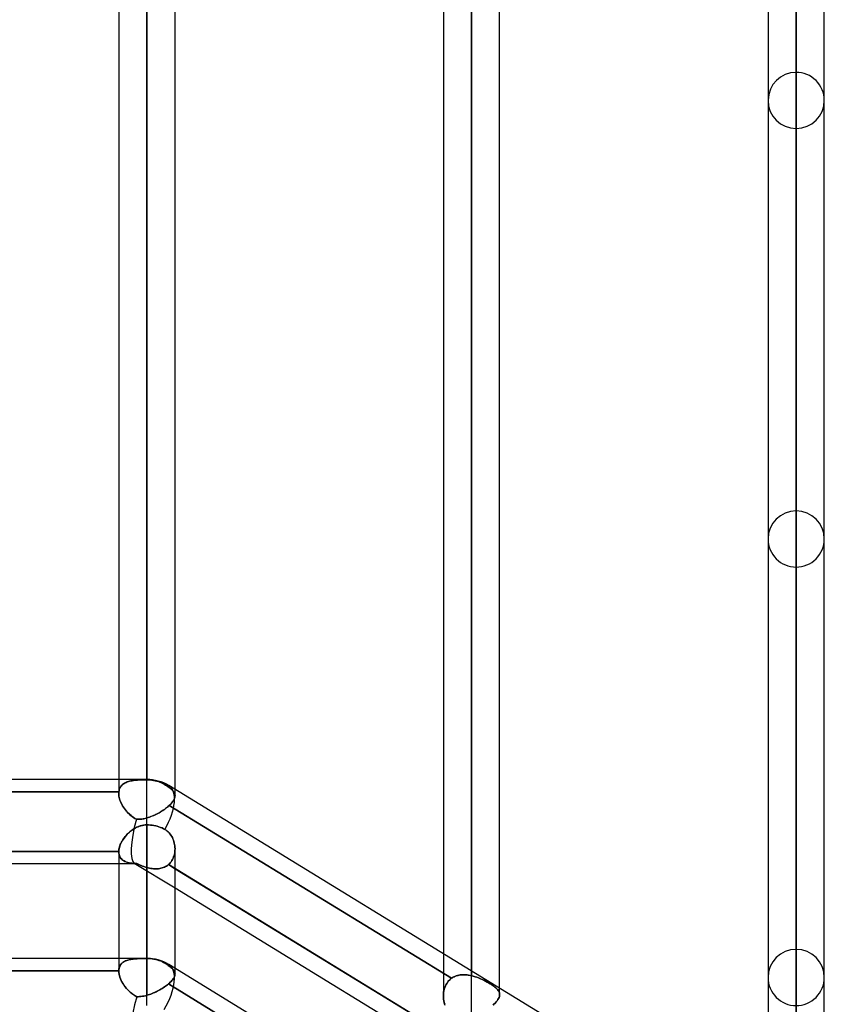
# Model space of a CAD drawing. Header units: millimetres. Extents: x -81 to 97, y -215 to 215.
# Tile 72 of 74: x 22 to 44, y 116 to 143. Entities that reach past the tile are written whole.
import ezdxf

# ---------------------------------------------------------------- set-up
doc = ezdxf.new("R2010")
doc.units = ezdxf.units.MM
doc.layers.add('MAIN-1', color=7, linetype='Continuous')
doc.layers.add('MAIN-2', color=7, linetype='Continuous')

msp = doc.modelspace()

# ---------------------------------------------------------------- linework, layer by layer
at = {"layer": 'MAIN-1'}
for p, q in [((25.256, 122.187), (25.256, 168.512)), ((24.494, 167.75), (24.494, 122.187)), ((26.019, 121.918), (26.019, 167.75)), ((34.056, 116.993), (34.056, 160.887)), ((33.294, 160.125), (33.294, 117.46)), ((34.819, 116.526), (34.819, 160.125)), ((42.856, 111.601), (42.856, 153.262)), ((42.094, 152.5), (42.094, 112.069)), ((43.619, 111.113), (43.619, 152.5)), ((25.256, 122.187), (1.716, 122.187)), ((25.256, 120.954), (25.256, 122.187)), ((43.454, 111.235), (25.854, 122.019)), ((24.724, 120.7), (24.752, 120.728)), ((24.752, 120.728), (24.782, 120.756)), ((24.782, 120.756), (24.813, 120.782)), ((24.813, 120.782), (24.844, 120.806)), ((24.844, 120.806), (24.877, 120.83)), ((24.877, 120.83), (24.912, 120.852)), ((24.912, 120.852), (24.947, 120.872)), ((24.947, 120.872), (24.983, 120.89)), ((24.983, 120.89), (25.02, 120.906)), ((25.02, 120.906), (25.058, 120.92)), ((25.058, 120.92), (25.096, 120.932)), ((25.096, 120.932), (25.136, 120.942)), ((25.136, 120.942), (25.176, 120.948)), ((25.176, 120.948), (25.216, 120.953)), ((25.216, 120.953), (25.256, 120.954)), ((25.256, 120.954), (25.303, 120.953)), ((25.256, 117.335), (25.256, 120.954)), ((25.303, 120.953), (25.351, 120.95)), ((25.351, 120.95), (25.4, 120.945)), ((25.4, 120.945), (25.448, 120.937)), ((25.448, 120.937), (25.495, 120.927)), ((25.495, 120.927), (25.539, 120.916)), ((25.539, 120.916), (25.581, 120.904)), ((25.581, 120.904), (25.624, 120.888)), ((25.624, 120.888), (25.667, 120.871)), ((25.667, 120.871), (25.707, 120.852)), ((25.707, 120.852), (25.746, 120.831)), ((25.746, 120.831), (25.777, 120.811)), ((25.777, 120.811), (25.807, 120.788)), ((25.807, 120.788), (25.836, 120.763)), ((25.836, 120.763), (25.862, 120.736)), ((25.862, 120.736), (25.886, 120.706)), ((24.537, 120.419), (24.551, 120.452)), ((24.551, 120.452), (24.567, 120.484)), ((24.567, 120.484), (24.585, 120.516)), ((24.585, 120.516), (24.604, 120.548)), ((24.604, 120.548), (24.625, 120.58)), ((24.625, 120.58), (24.648, 120.611)), ((24.648, 120.611), (24.672, 120.641)), ((24.672, 120.641), (24.697, 120.671)), ((24.697, 120.671), (24.724, 120.7)), ((25.886, 120.706), (25.909, 120.675)), ((25.909, 120.675), (25.929, 120.643)), ((25.929, 120.643), (25.947, 120.609)), ((25.947, 120.609), (25.964, 120.573)), ((25.964, 120.573), (25.978, 120.537)), ((25.978, 120.537), (25.99, 120.5)), ((25.99, 120.5), (26, 120.462)), ((26, 120.462), (26.008, 120.424)), ((17.219, 120.235), (24.494, 120.235)), ((24.494, 120.235), (24.496, 120.264)), ((24.494, 120.233), (24.494, 120.235)), ((24.494, 120.231), (24.494, 120.233)), ((24.494, 120.229), (24.494, 120.231)), ((24.494, 120.227), (24.494, 120.229)), ((24.494, 120.225), (24.494, 120.227)), ((24.494, 120.224), (24.494, 120.225)), ((24.494, 120.224), (24.494, 117.335)), ((24.496, 120.264), (24.5, 120.294)), ((24.5, 120.294), (24.506, 120.325)), ((24.506, 120.325), (24.514, 120.356)), ((24.514, 120.356), (24.525, 120.387)), ((24.525, 120.387), (24.537, 120.419)), ((26.008, 120.424), (26.013, 120.385)), ((26.013, 120.385), (26.017, 120.347)), ((26.017, 120.347), (26.019, 120.308)), ((26.019, 117.065), (26.019, 120.299)), ((24.494, 119.9), (17.219, 119.9)), ((26.019, 119.767), (33.488, 115.191)), ((33.294, 114.778), (26.019, 119.235)), ((25.256, 117.335), (1.716, 117.335)), ((25.256, 116.055), (25.256, 117.335)), ((43.454, 106.383), (25.854, 117.166))]:
    msp.add_line(p, q, dxfattribs=at)
for centre, radius, start, end in [((42.856, 140.605), 0.762, 179.2952, 180.0003), ((25.256, 121.043), 1.144, 58.5047, 90), ((25.256, 116.191), 1.144, 58.5055, 90)]:
    msp.add_arc(centre, radius, start, end, dxfattribs=at)
for centre, start_param, end_param in [((25.256, 121.043), 1.636019, 3.141593), ((25.256, 121.043), -3.141593, -3.13874), ((25.256, 116.191), 1.604241, 3.141646), ((25.256, 116.191), -3.14154, -3.137692)]:
    msp.add_ellipse(centre, major_axis=(-0.598, -0.975), ratio=0.463048, start_param=start_param, end_param=end_param, dxfattribs=at)
at = {"layer": 'MAIN-2'}
for p, q in [((25.256, 168.512), (25.256, 122.179)), ((25.256, 121.143), (25.256, 166.988)), ((34.056, 160.887), (34.056, 116.864)), ((34.056, 115.748), (34.056, 159.363)), ((42.856, 153.262), (42.856, 111.471)), ((42.856, 110.481), (42.856, 151.738)), ((42.856, 141.368), (42.856, 103.145)), ((42.856, 102.066), (42.856, 139.843)), ((42.856, 129.472), (42.856, 94.729)), ((42.856, 93.65), (42.856, 127.948)), ((24.494, 122.187), (24.494, 121.807)), ((24.62, 122.066), (24.598, 122.048)), ((24.598, 122.048), (24.62, 122.066)), ((24.644, 122.081), (24.62, 122.066)), ((24.62, 122.066), (24.644, 122.081)), ((24.67, 122.096), (24.644, 122.081)), ((24.644, 122.081), (24.67, 122.096)), ((24.697, 122.109), (24.67, 122.096)), ((24.67, 122.096), (24.697, 122.109)), ((24.726, 122.12), (24.697, 122.109)), ((24.697, 122.109), (24.726, 122.12)), ((24.756, 122.13), (24.726, 122.12)), ((24.726, 122.12), (24.756, 122.13)), ((24.788, 122.139), (24.756, 122.13)), ((24.756, 122.13), (24.787, 122.139)), ((24.787, 122.139), (24.82, 122.147)), ((24.821, 122.147), (24.788, 122.139)), ((24.82, 122.147), (24.855, 122.154)), ((24.855, 122.154), (24.821, 122.147)), ((24.891, 122.159), (24.855, 122.154)), ((24.855, 122.154), (24.891, 122.159)), ((24.928, 122.164), (24.891, 122.159)), ((24.891, 122.159), (24.927, 122.164)), ((24.927, 122.164), (24.965, 122.168)), ((24.966, 122.168), (24.928, 122.164)), ((24.965, 122.168), (25.005, 122.171)), ((25.005, 122.171), (24.966, 122.168)), ((25.045, 122.174), (25.005, 122.171)), ((25.005, 122.171), (25.045, 122.174)), ((25.086, 122.176), (25.045, 122.174)), ((25.045, 122.174), (25.086, 122.176)), ((25.128, 122.177), (25.086, 122.176)), ((25.086, 122.176), (25.128, 122.177)), ((25.17, 122.178), (25.128, 122.177)), ((25.128, 122.177), (25.17, 122.178)), ((25.213, 122.179), (25.17, 122.178)), ((25.17, 122.178), (25.213, 122.179)), ((25.256, 122.179), (25.213, 122.179)), ((25.213, 122.179), (25.256, 122.179)), ((25.256, 122.179), (25.256, 122.187)), ((25.256, 120.954), (25.256, 122.187)), ((25.256, 122.179), (25.301, 122.178)), ((25.301, 122.178), (25.256, 122.179)), ((25.301, 122.178), (25.347, 122.175)), ((25.347, 122.175), (25.301, 122.178)), ((25.347, 122.175), (25.393, 122.17)), ((25.393, 122.17), (25.347, 122.175)), ((25.393, 122.17), (25.44, 122.162)), ((25.44, 122.162), (25.393, 122.17)), ((25.44, 122.162), (25.485, 122.153)), ((25.485, 122.153), (25.44, 122.162)), ((25.485, 122.153), (25.528, 122.142)), ((25.528, 122.142), (25.485, 122.153)), ((25.528, 122.142), (25.568, 122.129)), ((25.568, 122.129), (25.528, 122.142)), ((25.568, 122.129), (25.609, 122.114)), ((25.609, 122.114), (25.568, 122.129)), ((25.609, 122.114), (25.65, 122.097)), ((25.65, 122.097), (25.609, 122.114)), ((25.65, 122.097), (25.69, 122.078)), ((25.69, 122.078), (25.65, 122.097)), ((25.69, 122.078), (25.728, 122.057)), ((25.728, 122.057), (25.69, 122.078)), ((25.759, 122.038), (25.728, 122.057)), ((25.728, 122.057), (25.763, 122.035)), ((17.216, 121.852), (24.496, 121.852)), ((24.496, 121.852), (17.216, 121.852)), ((24.494, 121.83), (24.495, 121.837)), ((24.495, 121.837), (24.494, 121.83)), ((24.494, 121.822), (24.494, 121.83)), ((24.494, 121.83), (24.494, 121.822)), ((24.494, 121.814), (24.494, 121.822)), ((24.494, 121.822), (24.494, 121.815)), ((24.494, 121.815), (24.494, 121.807)), ((24.494, 121.807), (24.494, 121.814)), ((24.495, 121.772), (24.494, 121.807)), ((24.494, 121.807), (24.495, 121.773)), ((24.495, 121.837), (24.496, 121.845)), ((24.496, 121.845), (24.495, 121.837)), ((24.501, 121.882), (24.496, 121.852)), ((24.496, 121.852), (24.501, 121.882)), ((24.496, 121.845), (24.496, 121.852)), ((24.496, 121.852), (24.496, 121.845)), ((24.508, 121.911), (24.501, 121.882)), ((24.501, 121.882), (24.508, 121.911)), ((24.518, 121.938), (24.508, 121.911)), ((24.508, 121.911), (24.518, 121.937)), ((24.53, 121.963), (24.518, 121.938)), ((24.518, 121.937), (24.53, 121.963)), ((24.544, 121.987), (24.53, 121.963)), ((24.53, 121.963), (24.544, 121.987)), ((24.56, 122.009), (24.544, 121.987)), ((24.544, 121.987), (24.56, 122.009)), ((24.578, 122.029), (24.56, 122.009)), ((24.56, 122.009), (24.578, 122.029)), ((24.598, 122.048), (24.578, 122.029)), ((24.578, 122.029), (24.598, 122.048)), ((25.789, 122.019), (25.759, 122.038)), ((25.763, 122.035), (25.797, 122.014)), ((25.817, 122), (25.789, 122.019)), ((25.797, 122.014), (25.829, 121.992)), ((25.844, 121.982), (25.817, 122)), ((25.829, 121.992), (25.858, 121.971)), ((25.869, 121.963), (25.844, 121.982)), ((25.858, 121.971), (25.885, 121.951)), ((25.892, 121.945), (25.869, 121.963)), ((25.885, 121.951), (25.91, 121.931)), ((25.914, 121.927), (25.892, 121.945)), ((25.91, 121.931), (25.932, 121.911)), ((25.933, 121.909), (25.914, 121.927)), ((25.932, 121.911), (25.951, 121.891)), ((25.95, 121.892), (25.933, 121.909)), ((25.966, 121.874), (25.95, 121.892)), ((25.951, 121.891), (25.969, 121.871)), ((25.979, 121.857), (25.966, 121.874)), ((25.969, 121.871), (25.983, 121.851)), ((25.991, 121.84), (25.979, 121.857)), ((25.983, 121.851), (25.995, 121.831)), ((26, 121.822), (25.991, 121.84)), ((25.995, 121.831), (26.005, 121.811)), ((26.008, 121.804), (26, 121.822)), ((26.005, 121.811), (26.012, 121.791)), ((26.013, 121.786), (26.008, 121.804)), ((26.012, 121.791), (26.017, 121.77)), ((26.017, 121.768), (26.013, 121.786)), ((26.019, 121.743), (26.019, 121.918)), ((24.495, 121.773), (24.499, 121.738)), ((24.499, 121.736), (24.495, 121.772)), ((24.499, 121.738), (24.506, 121.702)), ((24.506, 121.7), (24.499, 121.736)), ((24.506, 121.702), (24.515, 121.665)), ((24.515, 121.662), (24.506, 121.7)), ((24.515, 121.665), (24.526, 121.628)), ((24.527, 121.624), (24.515, 121.662)), ((24.526, 121.628), (24.54, 121.59)), ((24.542, 121.587), (24.527, 121.624)), ((24.54, 121.59), (24.556, 121.553)), ((24.559, 121.548), (24.542, 121.587)), ((24.556, 121.553), (24.575, 121.516)), ((24.577, 121.511), (24.559, 121.548)), ((24.575, 121.516), (24.595, 121.479)), ((25.888, 121.505), (25.911, 121.529)), ((25.92, 121.539), (25.893, 121.51)), ((25.911, 121.529), (25.932, 121.553)), ((25.944, 121.568), (25.92, 121.539)), ((25.932, 121.553), (25.951, 121.577)), ((25.964, 121.596), (25.944, 121.568)), ((25.951, 121.577), (25.968, 121.6)), ((25.982, 121.623), (25.964, 121.596)), ((25.968, 121.6), (25.982, 121.623)), ((25.996, 121.65), (25.982, 121.623)), ((25.982, 121.623), (25.994, 121.645)), ((25.994, 121.645), (26.003, 121.667)), ((26.007, 121.676), (25.996, 121.65)), ((26.003, 121.667), (26.011, 121.688)), ((26.014, 121.701), (26.007, 121.676)), ((26.011, 121.688), (26.016, 121.709)), ((26.018, 121.725), (26.014, 121.701)), ((26.016, 121.709), (26.018, 121.729)), ((26.017, 121.77), (26.019, 121.749)), ((26.019, 121.749), (26.017, 121.768)), ((26.018, 121.729), (26.019, 121.749)), ((26.019, 121.749), (26.018, 121.725)), ((24.599, 121.473), (24.577, 121.511)), ((24.595, 121.479), (24.618, 121.442)), ((24.622, 121.436), (24.599, 121.473)), ((24.618, 121.442), (24.642, 121.406)), ((24.647, 121.399), (24.622, 121.436)), ((24.642, 121.406), (24.668, 121.37)), ((24.673, 121.363), (24.647, 121.399)), ((24.668, 121.37), (24.696, 121.335)), ((24.701, 121.329), (24.673, 121.363)), ((24.696, 121.335), (24.725, 121.302)), ((24.731, 121.296), (24.701, 121.329)), ((24.725, 121.302), (24.756, 121.269)), ((24.762, 121.264), (24.731, 121.296)), ((24.756, 121.269), (24.788, 121.238)), ((24.794, 121.234), (24.762, 121.264)), ((25.537, 121.257), (25.503, 121.24)), ((25.516, 121.246), (25.552, 121.265)), ((25.571, 121.275), (25.537, 121.257)), ((25.552, 121.265), (25.587, 121.285)), ((25.604, 121.294), (25.571, 121.275)), ((25.587, 121.285), (25.622, 121.305)), ((25.636, 121.313), (25.604, 121.294)), ((25.622, 121.305), (25.656, 121.325)), ((25.668, 121.333), (25.636, 121.313)), ((25.656, 121.325), (25.689, 121.347)), ((25.699, 121.354), (25.668, 121.333)), ((25.689, 121.347), (25.721, 121.368)), ((25.73, 121.374), (25.699, 121.354)), ((25.721, 121.368), (25.752, 121.39)), ((25.759, 121.395), (25.73, 121.374)), ((25.752, 121.39), (25.782, 121.413)), ((25.787, 121.417), (25.759, 121.395)), ((25.782, 121.413), (25.81, 121.435)), ((25.813, 121.438), (25.787, 121.417)), ((25.81, 121.435), (25.837, 121.458)), ((25.838, 121.459), (25.813, 121.438)), ((25.837, 121.458), (25.862, 121.481)), ((25.862, 121.481), (25.838, 121.459)), ((25.893, 121.51), (25.862, 121.481)), ((25.862, 121.481), (25.888, 121.505)), ((25.862, 121.481), (33.513, 116.793)), ((33.513, 116.793), (25.862, 121.481)), ((24.788, 121.238), (24.822, 121.208)), ((24.827, 121.205), (24.794, 121.234)), ((24.822, 121.208), (24.858, 121.18)), ((24.861, 121.178), (24.827, 121.205)), ((24.858, 121.18), (24.895, 121.154)), ((24.897, 121.152), (24.861, 121.178)), ((24.895, 121.154), (24.933, 121.129)), ((24.934, 121.129), (24.897, 121.152)), ((24.933, 121.129), (24.972, 121.107)), ((24.972, 121.107), (24.934, 121.129)), ((25.018, 121.106), (24.972, 121.107)), ((24.972, 121.107), (24.997, 121.106)), ((24.997, 121.106), (25.022, 121.106)), ((25.065, 121.107), (25.018, 121.106)), ((25.022, 121.106), (25.047, 121.106)), ((25.047, 121.106), (25.072, 121.108)), ((25.113, 121.112), (25.065, 121.107)), ((25.072, 121.108), (25.098, 121.111)), ((25.098, 121.111), (25.124, 121.114)), ((25.16, 121.12), (25.113, 121.112)), ((25.124, 121.114), (25.15, 121.118)), ((25.15, 121.118), (25.176, 121.123)), ((25.208, 121.13), (25.16, 121.12)), ((25.176, 121.123), (25.203, 121.129)), ((25.203, 121.129), (25.229, 121.136)), ((25.256, 121.143), (25.208, 121.13)), ((25.229, 121.136), (25.256, 121.143)), ((25.256, 121.143), (25.294, 121.154)), ((25.292, 121.154), (25.256, 121.143)), ((25.327, 121.166), (25.292, 121.154)), ((25.294, 121.154), (25.331, 121.167)), ((25.363, 121.179), (25.327, 121.166)), ((25.331, 121.167), (25.368, 121.181)), ((25.398, 121.193), (25.363, 121.179)), ((25.368, 121.181), (25.405, 121.196)), ((25.433, 121.208), (25.398, 121.193)), ((25.405, 121.196), (25.442, 121.212)), ((25.468, 121.223), (25.433, 121.208)), ((25.442, 121.212), (25.479, 121.229)), ((25.503, 121.24), (25.468, 121.223)), ((25.479, 121.229), (25.516, 121.246)), ((24.757, 120.733), (24.725, 120.701)), ((24.792, 120.764), (24.757, 120.733)), ((24.827, 120.793), (24.792, 120.764)), ((24.865, 120.821), (24.827, 120.793)), ((24.904, 120.847), (24.865, 120.821)), ((24.944, 120.87), (24.904, 120.847)), ((24.986, 120.892), (24.944, 120.87)), ((25.029, 120.91), (24.986, 120.892)), ((25.073, 120.925), (25.029, 120.91)), ((25.118, 120.938), (25.073, 120.925)), ((25.163, 120.947), (25.118, 120.938)), ((25.21, 120.952), (25.163, 120.947)), ((25.256, 120.954), (25.21, 120.952)), ((25.256, 120.954), (25.256, 117.331)), ((25.303, 120.953), (25.256, 120.954)), ((25.351, 120.95), (25.303, 120.953)), ((25.4, 120.945), (25.351, 120.95)), ((25.448, 120.937), (25.4, 120.945)), ((25.495, 120.927), (25.448, 120.937)), ((25.539, 120.916), (25.495, 120.927)), ((25.581, 120.904), (25.539, 120.916)), ((25.624, 120.888), (25.581, 120.904)), ((25.667, 120.871), (25.624, 120.888)), ((25.707, 120.852), (25.667, 120.871)), ((25.746, 120.831), (25.707, 120.852)), ((25.777, 120.811), (25.746, 120.831)), ((25.807, 120.788), (25.777, 120.811)), ((25.835, 120.764), (25.807, 120.788)), ((25.862, 120.736), (25.835, 120.764)), ((25.886, 120.707), (25.862, 120.736)), ((24.55, 120.449), (24.534, 120.412)), ((24.568, 120.486), (24.55, 120.449)), ((24.589, 120.523), (24.568, 120.486)), ((24.612, 120.56), (24.589, 120.523)), ((24.637, 120.597), (24.612, 120.56)), ((24.664, 120.632), (24.637, 120.597)), ((24.694, 120.667), (24.664, 120.632)), ((24.725, 120.701), (24.694, 120.667)), ((25.909, 120.676), (25.886, 120.707)), ((25.929, 120.643), (25.909, 120.676)), ((25.947, 120.609), (25.929, 120.643)), ((25.964, 120.573), (25.947, 120.609)), ((25.978, 120.537), (25.964, 120.573)), ((25.99, 120.5), (25.978, 120.537)), ((26, 120.462), (25.99, 120.5)), ((26.008, 120.424), (26, 120.462)), ((24.494, 120.235), (17.219, 120.235)), ((24.496, 120.268), (24.494, 120.235)), ((24.494, 120.235), (24.494, 120.233)), ((24.494, 120.233), (24.494, 120.231)), ((24.494, 120.231), (24.494, 120.229)), ((24.494, 120.229), (24.494, 120.227)), ((24.494, 120.227), (24.494, 120.225)), ((24.494, 120.225), (24.494, 120.224)), ((24.494, 120.224), (24.496, 120.188)), ((24.496, 120.187), (24.494, 120.224)), ((24.502, 120.303), (24.496, 120.268)), ((24.496, 120.188), (24.501, 120.153)), ((24.501, 120.152), (24.496, 120.187)), ((24.51, 120.339), (24.502, 120.303)), ((24.52, 120.375), (24.51, 120.339)), ((24.534, 120.412), (24.52, 120.375)), ((26.01, 120.194), (26.003, 120.156)), ((26.003, 120.156), (26.01, 120.193)), ((26.013, 120.386), (26.008, 120.424)), ((26.015, 120.231), (26.01, 120.194)), ((26.01, 120.193), (26.015, 120.231)), ((26.017, 120.347), (26.013, 120.386)), ((26.018, 120.27), (26.015, 120.231)), ((26.015, 120.231), (26.018, 120.27)), ((26.019, 120.308), (26.017, 120.347)), ((26.019, 120.308), (26.018, 120.27)), ((26.018, 120.27), (26.019, 120.308)), ((24.501, 120.153), (24.51, 120.121)), ((24.511, 120.119), (24.501, 120.152)), ((24.51, 120.121), (24.523, 120.091)), ((24.524, 120.089), (24.511, 120.119)), ((24.523, 120.091), (24.539, 120.064)), ((24.541, 120.062), (24.524, 120.089)), ((24.539, 120.064), (24.558, 120.039)), ((24.56, 120.037), (24.541, 120.062)), ((24.558, 120.039), (24.58, 120.017)), ((24.583, 120.014), (24.56, 120.037)), ((24.58, 120.017), (24.605, 119.997)), ((24.609, 119.994), (24.583, 120.014)), ((24.605, 119.997), (24.633, 119.979)), ((24.638, 119.977), (24.609, 119.994)), ((24.633, 119.979), (24.663, 119.964)), ((24.669, 119.961), (24.638, 119.977)), ((24.663, 119.964), (24.696, 119.95)), ((24.702, 119.948), (24.669, 119.961)), ((24.696, 119.95), (24.731, 119.939)), ((24.737, 119.937), (24.702, 119.948)), ((24.731, 119.939), (24.768, 119.93)), ((24.774, 119.928), (24.737, 119.937)), ((24.768, 119.93), (24.807, 119.922)), ((24.812, 119.921), (24.774, 119.928)), ((24.807, 119.922), (24.848, 119.916)), ((24.852, 119.915), (24.812, 119.921)), ((24.848, 119.916), (24.892, 119.911)), ((24.894, 119.911), (24.852, 119.915)), ((25.891, 119.927), (25.867, 119.901)), ((25.867, 119.901), (25.891, 119.927)), ((25.914, 119.956), (25.891, 119.927)), ((25.891, 119.927), (25.913, 119.955)), ((25.913, 119.955), (25.934, 119.985)), ((25.934, 119.985), (25.914, 119.956)), ((25.952, 120.017), (25.934, 119.985)), ((25.934, 119.985), (25.952, 120.017)), ((25.968, 120.05), (25.952, 120.017)), ((25.952, 120.017), (25.968, 120.05)), ((25.982, 120.084), (25.968, 120.05)), ((25.968, 120.05), (25.982, 120.084)), ((25.994, 120.12), (25.982, 120.084)), ((25.982, 120.084), (25.994, 120.12)), ((26.003, 120.156), (25.994, 120.12)), ((25.994, 120.12), (26.003, 120.156)), ((24.955, 119.9), (24.494, 119.9)), ((24.892, 119.911), (24.937, 119.907)), ((24.938, 119.907), (24.894, 119.911)), ((26.019, 119.235), (24.916, 119.911)), ((24.937, 119.907), (24.983, 119.904)), ((24.983, 119.904), (24.938, 119.907)), ((24.983, 119.904), (25.021, 119.887)), ((25.022, 119.886), (24.983, 119.904)), ((25.021, 119.887), (25.059, 119.87)), ((25.06, 119.869), (25.022, 119.886)), ((25.059, 119.87), (25.097, 119.853)), ((25.099, 119.853), (25.06, 119.869)), ((25.097, 119.853), (25.137, 119.838)), ((25.138, 119.838), (25.099, 119.853)), ((25.137, 119.838), (25.176, 119.824)), ((25.177, 119.823), (25.138, 119.838)), ((25.176, 119.824), (25.216, 119.811)), ((25.216, 119.81), (25.177, 119.823)), ((25.216, 119.811), (25.256, 119.799)), ((25.256, 119.799), (25.216, 119.81)), ((25.256, 119.799), (25.256, 116.332)), ((25.291, 119.79), (25.256, 119.799)), ((25.256, 119.799), (25.292, 119.789)), ((25.256, 116.332), (25.256, 119.799)), ((25.326, 119.782), (25.291, 119.79)), ((25.292, 119.789), (25.327, 119.781)), ((25.362, 119.775), (25.326, 119.782)), ((25.327, 119.781), (25.363, 119.775)), ((25.397, 119.77), (25.362, 119.775)), ((25.363, 119.775), (25.399, 119.769)), ((25.432, 119.766), (25.397, 119.77)), ((25.399, 119.769), (25.434, 119.766)), ((25.467, 119.763), (25.432, 119.766)), ((25.434, 119.766), (25.469, 119.763)), ((25.502, 119.763), (25.467, 119.763)), ((25.469, 119.763), (25.504, 119.763)), ((25.537, 119.764), (25.502, 119.763)), ((25.504, 119.763), (25.538, 119.764)), ((25.571, 119.767), (25.537, 119.764)), ((25.538, 119.764), (25.572, 119.767)), ((25.604, 119.771), (25.571, 119.767)), ((25.572, 119.767), (25.605, 119.771)), ((25.637, 119.778), (25.604, 119.771)), ((25.605, 119.771), (25.638, 119.778)), ((25.669, 119.786), (25.637, 119.778)), ((25.638, 119.778), (25.67, 119.786)), ((25.701, 119.796), (25.669, 119.786)), ((25.67, 119.786), (25.701, 119.797)), ((25.731, 119.809), (25.701, 119.796)), ((25.701, 119.797), (25.731, 119.809)), ((25.76, 119.823), (25.731, 119.809)), ((25.731, 119.809), (25.76, 119.823)), ((25.788, 119.839), (25.76, 119.823)), ((25.76, 119.823), (25.788, 119.839)), ((25.815, 119.857), (25.788, 119.839)), ((25.788, 119.839), (25.815, 119.857)), ((25.84, 119.877), (25.815, 119.857)), ((25.815, 119.857), (25.84, 119.877)), ((25.867, 119.901), (25.84, 119.877)), ((25.84, 119.877), (25.867, 119.901)), ((33.488, 115.191), (25.84, 119.877)), ((25.84, 119.877), (26.019, 119.767)), ((42.856, 117.578), (42.856, 86.312)), ((24.494, 117.335), (24.494, 116.989)), ((24.618, 117.231), (24.639, 117.245)), ((24.653, 117.252), (24.628, 117.238)), ((24.639, 117.245), (24.662, 117.257)), ((24.68, 117.265), (24.653, 117.252)), ((24.662, 117.257), (24.686, 117.268)), ((24.709, 117.277), (24.68, 117.265)), ((24.686, 117.268), (24.711, 117.277)), ((24.74, 117.287), (24.709, 117.277)), ((24.711, 117.277), (24.738, 117.286)), ((24.738, 117.286), (24.766, 117.294)), ((24.772, 117.296), (24.74, 117.287)), ((24.766, 117.294), (24.795, 117.301)), ((24.806, 117.303), (24.772, 117.296)), ((24.795, 117.301), (24.825, 117.307)), ((24.841, 117.309), (24.806, 117.303)), ((24.825, 117.307), (24.856, 117.312)), ((24.878, 117.315), (24.841, 117.309)), ((24.856, 117.312), (24.888, 117.316)), ((24.916, 117.319), (24.878, 117.315)), ((24.888, 117.316), (24.922, 117.319)), ((24.955, 117.322), (24.916, 117.319)), ((24.922, 117.319), (24.956, 117.322)), ((24.996, 117.325), (24.955, 117.322)), ((24.956, 117.322), (24.991, 117.325)), ((24.991, 117.325), (25.027, 117.327)), ((25.037, 117.327), (24.996, 117.325)), ((25.027, 117.327), (25.064, 117.328)), ((25.08, 117.329), (25.037, 117.327)), ((25.064, 117.328), (25.102, 117.329)), ((25.123, 117.33), (25.08, 117.329)), ((25.102, 117.329), (25.14, 117.33)), ((25.167, 117.331), (25.123, 117.33)), ((25.14, 117.33), (25.178, 117.331)), ((25.211, 117.331), (25.167, 117.331)), ((25.178, 117.331), (25.217, 117.331)), ((25.256, 117.331), (25.211, 117.331)), ((25.217, 117.331), (25.256, 117.331)), ((25.256, 116.055), (25.256, 117.335)), ((25.256, 117.331), (25.256, 117.335)), ((25.303, 117.33), (25.256, 117.331)), ((25.256, 117.331), (25.303, 117.33)), ((25.351, 117.327), (25.303, 117.33)), ((25.303, 117.33), (25.351, 117.327)), ((25.4, 117.321), (25.351, 117.327)), ((25.351, 117.327), (25.4, 117.321)), ((25.448, 117.313), (25.4, 117.321)), ((25.4, 117.321), (25.448, 117.313)), ((25.495, 117.303), (25.448, 117.313)), ((25.448, 117.313), (25.495, 117.303)), ((25.539, 117.292), (25.495, 117.303)), ((25.495, 117.303), (25.539, 117.292)), ((25.581, 117.279), (25.539, 117.292)), ((25.539, 117.292), (25.581, 117.279)), ((25.624, 117.263), (25.581, 117.279)), ((25.581, 117.279), (25.624, 117.263)), ((25.667, 117.245), (25.624, 117.263)), ((25.624, 117.263), (25.667, 117.245)), ((25.707, 117.224), (25.667, 117.245)), ((25.667, 117.245), (25.707, 117.224)), ((33.294, 117.46), (33.294, 116.319)), ((24.494, 117), (17.219, 117)), ((17.219, 117), (24.494, 117)), ((24.496, 117.031), (24.494, 117)), ((24.494, 117), (24.496, 117.027)), ((24.494, 117), (24.494, 116.998)), ((24.494, 116.998), (24.494, 117)), ((24.494, 116.998), (24.494, 116.996)), ((24.494, 116.996), (24.494, 116.998)), ((24.494, 116.996), (24.494, 116.994)), ((24.494, 116.994), (24.494, 116.996)), ((24.494, 116.994), (24.494, 116.992)), ((24.494, 116.992), (24.494, 116.994)), ((24.494, 116.992), (24.494, 116.99)), ((24.494, 116.99), (24.494, 116.992)), ((24.494, 116.99), (24.494, 116.988)), ((24.494, 116.988), (24.494, 116.99)), ((24.494, 116.988), (24.496, 116.95)), ((24.496, 116.949), (24.494, 116.988)), ((24.501, 117.06), (24.496, 117.031)), ((24.496, 117.027), (24.5, 117.053)), ((24.5, 117.053), (24.505, 117.078)), ((24.509, 117.089), (24.501, 117.06)), ((24.505, 117.078), (24.513, 117.102)), ((24.519, 117.115), (24.509, 117.089)), ((24.513, 117.102), (24.523, 117.124)), ((24.531, 117.14), (24.519, 117.115)), ((24.523, 117.124), (24.534, 117.145)), ((24.546, 117.163), (24.531, 117.14)), ((24.534, 117.145), (24.548, 117.165)), ((24.563, 117.184), (24.546, 117.163)), ((24.548, 117.165), (24.563, 117.184)), ((24.583, 117.204), (24.563, 117.184)), ((24.563, 117.184), (24.579, 117.201)), ((24.579, 117.201), (24.598, 117.217)), ((24.604, 117.222), (24.583, 117.204)), ((24.598, 117.217), (24.618, 117.231)), ((24.628, 117.238), (24.604, 117.222)), ((25.746, 117.202), (25.707, 117.224)), ((25.707, 117.224), (25.746, 117.202)), ((25.777, 117.183), (25.746, 117.203)), ((25.746, 117.203), (25.777, 117.183)), ((25.807, 117.164), (25.777, 117.183)), ((25.777, 117.183), (25.807, 117.164)), ((25.835, 117.145), (25.807, 117.164)), ((25.807, 117.164), (25.836, 117.145)), ((25.862, 117.126), (25.835, 117.145)), ((25.836, 117.145), (25.862, 117.126)), ((25.886, 117.108), (25.862, 117.126)), ((25.862, 117.126), (25.886, 117.108)), ((25.909, 117.09), (25.886, 117.108)), ((25.886, 117.108), (25.909, 117.09)), ((25.929, 117.072), (25.909, 117.09)), ((25.909, 117.09), (25.929, 117.072)), ((25.947, 117.055), (25.929, 117.072)), ((25.929, 117.072), (25.947, 117.055)), ((25.964, 117.037), (25.947, 117.055)), ((25.947, 117.055), (25.964, 117.037)), ((25.978, 117.02), (25.964, 117.037)), ((25.964, 117.037), (25.978, 117.02)), ((25.99, 117.003), (25.978, 117.02)), ((25.978, 117.02), (25.99, 117.003)), ((26, 116.986), (25.99, 117.003)), ((25.99, 117.003), (26, 116.986)), ((26.008, 116.969), (26, 116.986)), ((26, 116.986), (26.008, 116.968)), ((26.019, 116.911), (26.019, 117.065)), ((34.056, 116.864), (34.056, 116.993)), ((24.496, 116.95), (24.501, 116.909)), ((24.501, 116.908), (24.496, 116.949)), ((24.501, 116.909), (24.51, 116.867)), ((24.511, 116.865), (24.501, 116.908)), ((24.51, 116.867), (24.523, 116.825)), ((24.524, 116.822), (24.511, 116.865)), ((24.523, 116.825), (24.539, 116.782)), ((24.541, 116.778), (24.524, 116.822)), ((24.539, 116.782), (24.558, 116.738)), ((24.56, 116.734), (24.541, 116.778)), ((24.558, 116.738), (24.58, 116.695)), ((24.583, 116.69), (24.56, 116.734)), ((25.914, 116.711), (25.891, 116.688)), ((25.891, 116.688), (25.913, 116.71)), ((25.913, 116.71), (25.934, 116.733)), ((25.934, 116.733), (25.914, 116.711)), ((25.934, 116.733), (25.952, 116.755)), ((25.952, 116.755), (25.934, 116.733)), ((25.952, 116.755), (25.968, 116.776)), ((25.968, 116.776), (25.952, 116.755)), ((25.968, 116.776), (25.982, 116.797)), ((25.982, 116.797), (25.968, 116.776)), ((25.982, 116.797), (25.994, 116.818)), ((25.994, 116.818), (25.982, 116.797)), ((26.003, 116.839), (25.994, 116.818)), ((25.994, 116.818), (26.003, 116.838)), ((26.003, 116.838), (26.01, 116.858)), ((26.01, 116.858), (26.003, 116.839)), ((26.013, 116.951), (26.008, 116.969)), ((26.008, 116.968), (26.013, 116.951)), ((26.01, 116.858), (26.015, 116.878)), ((26.015, 116.878), (26.01, 116.858)), ((26.017, 116.933), (26.013, 116.951)), ((26.013, 116.951), (26.017, 116.933)), ((26.015, 116.878), (26.018, 116.896)), ((26.018, 116.896), (26.015, 116.878)), ((26.019, 116.915), (26.017, 116.933)), ((26.017, 116.933), (26.019, 116.915)), ((26.018, 116.896), (26.019, 116.915)), ((26.019, 116.915), (26.018, 116.896)), ((33.41, 116.692), (33.441, 116.73)), ((33.447, 116.736), (33.418, 116.703)), ((33.441, 116.73), (33.476, 116.763)), ((33.479, 116.766), (33.447, 116.736)), ((33.476, 116.763), (33.513, 116.793)), ((33.513, 116.793), (33.479, 116.766)), ((33.543, 116.813), (33.513, 116.793)), ((33.513, 116.793), (33.537, 116.809)), ((33.537, 116.809), (33.561, 116.823)), ((33.575, 116.83), (33.543, 116.813)), ((33.561, 116.823), (33.587, 116.836)), ((33.607, 116.846), (33.575, 116.83)), ((33.587, 116.836), (33.612, 116.848)), ((33.641, 116.859), (33.607, 116.846)), ((33.612, 116.848), (33.639, 116.858)), ((33.639, 116.858), (33.666, 116.867)), ((33.676, 116.869), (33.641, 116.859)), ((33.666, 116.867), (33.694, 116.874)), ((33.711, 116.878), (33.676, 116.869)), ((33.694, 116.874), (33.723, 116.88)), ((33.748, 116.884), (33.711, 116.878)), ((33.723, 116.88), (33.752, 116.885)), ((33.785, 116.888), (33.748, 116.884)), ((33.752, 116.885), (33.781, 116.888)), ((33.781, 116.888), (33.811, 116.89)), ((33.823, 116.891), (33.785, 116.888)), ((33.811, 116.89), (33.841, 116.891)), ((33.861, 116.891), (33.823, 116.891)), ((33.841, 116.891), (33.871, 116.89)), ((33.9, 116.889), (33.861, 116.891)), ((33.871, 116.89), (33.902, 116.889)), ((33.939, 116.885), (33.9, 116.889)), ((33.902, 116.889), (33.933, 116.886)), ((33.933, 116.886), (33.963, 116.882)), ((33.978, 116.88), (33.939, 116.885)), ((33.963, 116.882), (33.994, 116.877)), ((34.017, 116.873), (33.978, 116.88)), ((33.994, 116.877), (34.025, 116.871)), ((34.056, 116.864), (34.017, 116.873)), ((34.025, 116.871), (34.056, 116.864)), ((34.056, 116.864), (34.105, 116.852)), ((34.105, 116.852), (34.056, 116.864)), ((34.105, 116.852), (34.153, 116.837)), ((34.153, 116.837), (34.105, 116.852)), ((34.153, 116.837), (34.202, 116.82)), ((34.202, 116.82), (34.153, 116.837)), ((34.202, 116.82), (34.25, 116.802)), ((34.25, 116.802), (34.202, 116.82)), ((34.25, 116.802), (34.297, 116.782)), ((34.297, 116.782), (34.25, 116.802)), ((34.297, 116.782), (34.344, 116.761)), ((34.344, 116.761), (34.297, 116.782)), ((34.344, 116.761), (34.389, 116.739)), ((34.389, 116.739), (34.344, 116.761)), ((34.389, 116.739), (34.434, 116.716)), ((34.434, 116.717), (34.389, 116.739)), ((34.477, 116.693), (34.434, 116.717)), ((34.434, 116.716), (34.477, 116.693)), ((24.58, 116.695), (24.605, 116.652)), ((24.609, 116.646), (24.583, 116.69)), ((24.605, 116.652), (24.633, 116.61)), ((24.638, 116.603), (24.609, 116.646)), ((24.633, 116.61), (24.663, 116.568)), ((24.669, 116.561), (24.638, 116.603)), ((24.663, 116.568), (24.696, 116.528)), ((24.702, 116.521), (24.669, 116.561)), ((24.696, 116.528), (24.731, 116.488)), ((24.737, 116.482), (24.702, 116.521)), ((24.731, 116.488), (24.768, 116.451)), ((24.774, 116.445), (24.737, 116.482)), ((24.768, 116.451), (24.807, 116.415)), ((24.812, 116.411), (24.774, 116.445)), ((25.537, 116.444), (25.502, 116.427)), ((25.504, 116.428), (25.538, 116.445)), ((25.571, 116.462), (25.537, 116.444)), ((25.538, 116.445), (25.572, 116.463)), ((25.604, 116.481), (25.571, 116.462)), ((25.572, 116.463), (25.605, 116.481)), ((25.637, 116.5), (25.604, 116.481)), ((25.605, 116.481), (25.638, 116.5)), ((25.669, 116.519), (25.637, 116.5)), ((25.638, 116.5), (25.67, 116.52)), ((25.701, 116.539), (25.669, 116.519)), ((25.67, 116.52), (25.701, 116.539)), ((25.701, 116.539), (25.731, 116.559)), ((25.731, 116.559), (25.701, 116.539)), ((25.731, 116.559), (25.76, 116.58)), ((25.76, 116.58), (25.731, 116.559)), ((25.76, 116.58), (25.788, 116.6)), ((25.788, 116.6), (25.76, 116.58)), ((25.788, 116.6), (25.815, 116.621)), ((25.815, 116.621), (25.788, 116.6)), ((25.815, 116.621), (25.84, 116.642)), ((25.84, 116.642), (25.815, 116.621)), ((25.84, 116.642), (25.867, 116.665)), ((25.867, 116.665), (25.84, 116.642)), ((25.84, 116.642), (33.488, 111.956)), ((33.488, 111.956), (25.84, 116.642)), ((25.867, 116.665), (25.891, 116.688)), ((25.891, 116.688), (25.867, 116.665)), ((33.3, 116.417), (33.309, 116.468)), ((33.307, 116.457), (33.3, 116.411)), ((33.318, 116.502), (33.307, 116.457)), ((33.309, 116.468), (33.322, 116.516)), ((33.332, 116.546), (33.318, 116.502)), ((33.322, 116.516), (33.338, 116.564)), ((33.349, 116.588), (33.332, 116.546)), ((33.338, 116.564), (33.358, 116.609)), ((33.369, 116.628), (33.349, 116.588)), ((33.358, 116.609), (33.382, 116.652)), ((33.392, 116.667), (33.369, 116.628)), ((33.382, 116.652), (33.41, 116.692)), ((33.418, 116.703), (33.392, 116.667)), ((34.477, 116.693), (34.518, 116.67)), ((34.518, 116.67), (34.477, 116.693)), ((34.518, 116.67), (34.558, 116.646)), ((34.558, 116.646), (34.518, 116.67)), ((34.558, 116.646), (34.595, 116.622)), ((34.595, 116.623), (34.558, 116.646)), ((34.629, 116.6), (34.595, 116.623)), ((34.595, 116.622), (34.63, 116.599)), ((34.661, 116.577), (34.629, 116.6)), ((34.63, 116.599), (34.661, 116.577)), ((34.661, 116.577), (34.69, 116.554)), ((34.69, 116.554), (34.661, 116.577)), ((34.69, 116.554), (34.717, 116.532)), ((34.716, 116.532), (34.69, 116.554)), ((34.74, 116.51), (34.716, 116.532)), ((34.717, 116.532), (34.74, 116.51)), ((34.74, 116.51), (34.76, 116.488)), ((34.76, 116.488), (34.74, 116.51)), ((34.76, 116.488), (34.777, 116.467)), ((34.777, 116.467), (34.76, 116.488)), ((34.777, 116.467), (34.792, 116.445)), ((34.792, 116.445), (34.777, 116.467)), ((34.792, 116.445), (34.803, 116.423)), ((34.803, 116.423), (34.792, 116.445)), ((34.819, 116.35), (34.819, 116.526)), ((24.807, 116.415), (24.848, 116.381)), ((24.852, 116.378), (24.812, 116.411)), ((24.848, 116.381), (24.892, 116.35)), ((24.894, 116.348), (24.852, 116.378)), ((24.892, 116.35), (24.937, 116.321)), ((24.938, 116.32), (24.894, 116.348)), ((24.937, 116.321), (24.983, 116.295)), ((24.983, 116.295), (24.938, 116.32)), ((25.022, 116.295), (24.983, 116.295)), ((24.983, 116.295), (25.021, 116.295)), ((25.021, 116.295), (25.059, 116.296)), ((25.06, 116.296), (25.022, 116.295)), ((25.059, 116.296), (25.097, 116.299)), ((25.099, 116.3), (25.06, 116.296)), ((25.097, 116.299), (25.137, 116.305)), ((25.138, 116.305), (25.099, 116.3)), ((25.137, 116.305), (25.176, 116.312)), ((25.177, 116.312), (25.138, 116.305)), ((25.176, 116.312), (25.216, 116.321)), ((25.216, 116.321), (25.177, 116.312)), ((25.256, 116.332), (25.216, 116.321)), ((25.216, 116.321), (25.256, 116.332)), ((25.256, 116.332), (25.292, 116.343)), ((25.291, 116.342), (25.256, 116.332)), ((25.326, 116.354), (25.291, 116.342)), ((25.292, 116.343), (25.327, 116.354)), ((25.362, 116.367), (25.326, 116.354)), ((25.327, 116.354), (25.363, 116.367)), ((25.397, 116.381), (25.362, 116.367)), ((25.363, 116.367), (25.399, 116.381)), ((25.432, 116.395), (25.397, 116.381)), ((25.399, 116.381), (25.434, 116.396)), ((25.467, 116.411), (25.432, 116.395)), ((25.434, 116.396), (25.469, 116.412)), ((25.502, 116.427), (25.467, 116.411)), ((25.469, 116.412), (25.504, 116.428)), ((33.294, 116.315), (33.295, 116.366)), ((33.295, 116.365), (33.294, 116.318)), ((33.294, 116.318), (33.295, 116.271)), ((33.295, 116.27), (33.294, 116.315)), ((33.295, 116.366), (33.3, 116.417)), ((33.3, 116.411), (33.295, 116.365)), ((33.295, 116.271), (33.3, 116.224)), ((33.3, 116.224), (33.295, 116.27)), ((33.307, 116.18), (33.3, 116.224)), ((33.3, 116.224), (33.307, 116.178)), ((33.316, 116.136), (33.307, 116.18)), ((33.307, 116.178), (33.317, 116.133)), ((34.751, 116.184), (34.726, 116.153)), ((34.726, 116.153), (34.751, 116.184)), ((34.773, 116.215), (34.751, 116.184)), ((34.751, 116.184), (34.773, 116.215)), ((34.79, 116.244), (34.773, 116.215)), ((34.773, 116.215), (34.79, 116.244)), ((34.79, 116.244), (34.803, 116.274)), ((34.803, 116.273), (34.79, 116.244)), ((34.803, 116.423), (34.811, 116.401)), ((34.811, 116.401), (34.803, 116.423)), ((34.812, 116.302), (34.803, 116.273)), ((34.803, 116.274), (34.812, 116.302)), ((34.811, 116.401), (34.816, 116.379)), ((34.816, 116.379), (34.811, 116.401)), ((34.817, 116.329), (34.812, 116.302)), ((34.812, 116.302), (34.818, 116.329)), ((34.816, 116.379), (34.819, 116.356)), ((34.819, 116.356), (34.816, 116.379)), ((34.819, 116.356), (34.817, 116.329)), ((34.818, 116.329), (34.819, 116.356)), ((33.328, 116.093), (33.316, 116.136)), ((33.317, 116.133), (33.33, 116.088)), ((33.343, 116.052), (33.328, 116.093)), ((34.64, 116.067), (34.664, 116.088)), ((34.664, 116.088), (34.64, 116.067)), ((34.697, 116.121), (34.664, 116.088)), ((34.664, 116.088), (34.697, 116.121)), ((34.726, 116.153), (34.697, 116.121)), ((34.697, 116.121), (34.726, 116.153))]:
    msp.add_line(p, q, dxfattribs=at)
for centre, start, end in [((42.856, 140.605), 89.9999, 179.2952), ((42.856, 140.605), 359.9997, 89.9999), ((42.856, 140.605), 180.0003, 270.0001), ((42.856, 140.605), 270.0001, 359.9997), ((42.856, 128.71), 89.9999, 179.9994), ((42.856, 128.71), 0.0005, 89.9999), ((42.856, 128.71), 179.9994, 270.0001), ((42.856, 128.71), 270.0001, 0.0005), ((42.856, 116.815), 89.9999, 179.9998), ((42.856, 116.815), 0.0002, 89.9999), ((42.856, 116.815), 179.9998, 270.0001), ((42.856, 116.815), 270.0001, 0.0002)]:
    msp.add_arc(centre, 0.762, start, end, dxfattribs=at)
for centre, major_axis, ratio, start_param, end_param in [((25.256, 121.043), (-0.598, -0.975), 0.463048, -3.13874, -2.898596), ((25.256, 121.043), (-0.598, -0.975), 0.463048, -3.13874, -2.898596), ((25.256, 121.043), (-0.598, -0.975), 0.463048, 1.636019, 3.141593), ((25.256, 121.043), (-0.322, -1.141), 0.245475, -1.55744, -0.067098), ((25.256, 121.043), (-0.322, -1.141), 0.245475, -1.55744, -0.067098), ((25.256, 121.043), (-0.322, -1.141), 0.245475, -0.067098, 0.07173), ((25.256, 121.043), (-0.322, -1.141), 0.245475, -0.067098, 0.07173), ((25.256, 121.043), (-0.322, -1.141), 0.245475, 0.07173, 0.160564), ((25.256, 121.043), (-0.322, -1.141), 0.245475, 0.07173, 0.160564), ((25.256, 116.191), (-0.598, -0.975), 0.463048, 1.604241, 3.141646), ((25.256, 116.191), (-0.598, -0.975), 0.463048, -3.137692, -2.930374), ((25.256, 116.191), (-0.598, -0.975), 0.463048, -3.137692, -2.930374), ((25.256, 116.191), (-0.322, -1.141), 0.245475, -1.59314, -0.066573), ((25.256, 116.191), (-0.322, -1.141), 0.245475, -1.59314, -0.066577)]:
    msp.add_ellipse(centre, major_axis=major_axis, ratio=ratio, start_param=start_param, end_param=end_param, dxfattribs=at)

doc.saveas('drawing.dxf')
